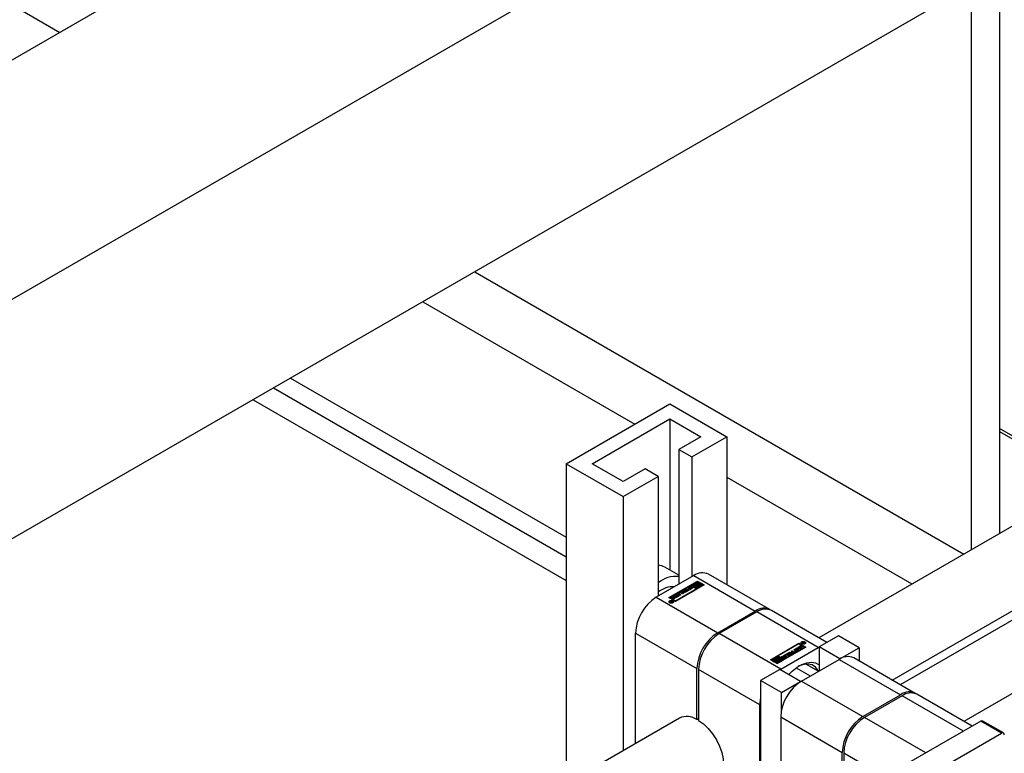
# Model space of a CAD drawing. Header units: millimetres. Extents: x 0 to 25230, y 0 to 17820.
# Tile 33 of 214: x 7427 to 7695, y 9996 to 10196. Entities that reach past the tile are written whole.
import ezdxf

# ---------------------------------------------------------------- set-up
doc = ezdxf.new("R2010")
doc.units = ezdxf.units.MM
doc.linetypes.add('SLD-Sólida', pattern=[0])
doc.layers.add('REFERÊNCIAS', color=9, linetype='SLD-Sólida')

msp = doc.modelspace()

# ---------------------------------------------------------------- linework, layer by layer
at = {"color": 7, "linetype": 'SLD-Sólida', "lineweight": 25, "ltscale": 30}
for p, q in [((7575.64, 10075.34), (7603.92, 10091.67)), ((7603.92, 10091.67), (7619.48, 10082.69)), ((7582.71, 10075.34), (7603.92, 10087.59)), ((7603.92, 10087.59), (7612.41, 10082.69)), ((7603.92, 10087.59), (7603.92, 10046.33)), ((7612.41, 10082.69), (7606.4, 10079.22)), ((7609.93, 10077.18), (7619.48, 10082.69)), ((7619.48, 10082.69), (7619.48, 10042.32)), ((7606.4, 10079.22), (7609.93, 10077.18)), ((7606.4, 10079.22), (7606.4, 10042.48)), ((7609.93, 10077.18), (7609.93, 10044.52)), ((7575.64, 10075.34), (7591.19, 10066.36)), ((7575.64, 10075.34), (7575.64, 9988.09)), ((7591.19, 10070.44), (7582.71, 10075.34)), ((7597.2, 10073.91), (7591.19, 10070.44)), ((7600.74, 10071.87), (7597.2, 10073.91)), ((7591.19, 10066.36), (7600.74, 10071.87)), ((7600.74, 10071.87), (7600.74, 10039.21)), ((7591.19, 10066.36), (7591.19, 9997.07)), ((7707.46, 10064.19), (7644.53, 10027.86)), ((7606.4, 10044.9), (7602.57, 10047.11)), ((7664.53, 10016.32), (7717.46, 10046.87)), ((7610.46, 10044.82), (7600.21, 10038.9)), ((7610.46, 10044.82), (7627.22, 10035.15)), ((7631.22, 10035.54), (7614.46, 10045.22)), ((7603.64, 10038.84), (7611.42, 10043.33)), ((7611.42, 10043.17), (7603.78, 10038.76)), ((7609.62, 10042.09), (7603.99, 10038.84)), ((7613.27, 10042.26), (7605.5, 10037.77)), ((7605.5, 10037.97), (7611.12, 10041.22)), ((7605.5, 10037.81), (7611.12, 10041.06)), ((7607.77, 10040.91), (7608.03, 10041.06)), ((7607.83, 10040.8), (7607.77, 10040.91)), ((7607.83, 10040.78), (7608.03, 10040.9)), ((7608.03, 10041.06), (7608.37, 10040.41)), ((7608.03, 10040.9), (7608.03, 10041.06)), ((7608.03, 10040.9), (7608.31, 10040.38)), ((7608.13, 10041.12), (7608.37, 10041.26)), ((7608.68, 10040.8), (7608.13, 10041.12)), ((7608.27, 10041.04), (7608.37, 10041.09)), ((7608.37, 10041.26), (7608.92, 10040.94)), ((7608.37, 10041.09), (7608.37, 10041.26)), ((7608.37, 10041.09), (7608.92, 10040.77)), ((7609.42, 10041.02), (7608.53, 10040.51)), ((7608.94, 10041.45), (7608.88, 10041.4)), ((7608.92, 10040.94), (7609.24, 10041.12)), ((7608.92, 10040.77), (7609.24, 10040.96)), ((7608.92, 10040.77), (7608.92, 10040.94)), ((7608.94, 10041.62), (7609.38, 10041.87)), ((7608.94, 10041.45), (7609.38, 10041.71)), ((7608.94, 10041.45), (7608.94, 10041.62)), ((7609.12, 10041.47), (7609.12, 10041.31)), ((7609.12, 10041.3), (7609.12, 10041.47)), ((7609.12, 10041.3), (7609.12, 10041.3)), ((7609.54, 10041.74), (7609.17, 10041.53)), ((7609.17, 10041.3), (7609.17, 10041.44)), ((7609.21, 10041.3), (7609.21, 10041.45)), ((7609.23, 10041.19), (7609.41, 10041.29)), ((7609.24, 10041.12), (7609.42, 10041.02)), ((7609.24, 10040.96), (7609.24, 10041.12)), ((7609.24, 10040.96), (7609.28, 10040.94)), ((7609.26, 10041.47), (7609.68, 10041.7)), ((7609.26, 10041.3), (7609.68, 10041.53)), ((7609.26, 10041.3), (7609.26, 10041.47)), ((7609.26, 10041.3), (7609.26, 10041.3)), ((7609.38, 10041.71), (7609.38, 10041.87)), ((7609.82, 10041.58), (7609.4, 10041.35)), ((7609.41, 10041.13), (7609.41, 10041.29)), ((7609.41, 10041.13), (7609.41, 10041.13)), ((7609.41, 10041.13), (7609.42, 10041.13)), ((7609.44, 10041.13), (7609.44, 10041.29)), ((7609.48, 10041.13), (7609.48, 10041.29)), ((7609.51, 10041.13), (7609.51, 10041.3)), ((7609.54, 10041.31), (7609.92, 10041.53)), ((7609.54, 10041.15), (7609.92, 10041.36)), ((7609.54, 10041.15), (7609.54, 10041.31)), ((7611.12, 10041.22), (7609.62, 10042.09)), ((7609.85, 10041.86), (7609.67, 10041.76)), ((7609.67, 10041.76), (7609.67, 10041.76)), ((7609.68, 10041.53), (7609.68, 10041.7)), ((7610.14, 10041.43), (7609.7, 10041.18)), ((7611.42, 10043.13), (7609.79, 10042.19)), ((7609.79, 10042.19), (7610.46, 10041.81)), ((7609.79, 10042.03), (7609.79, 10042.19)), ((7609.79, 10042.03), (7610.46, 10041.64)), ((7609.92, 10041.36), (7609.92, 10041.53)), ((7609.95, 10041.39), (7609.95, 10041.55)), ((7609.96, 10041.42), (7609.96, 10041.58)), ((7609.96, 10041.41), (7609.96, 10041.58)), ((7610.14, 10042.19), (7611.59, 10043.03)), ((7610.46, 10042.01), (7610.14, 10042.19)), ((7610.28, 10042.11), (7610.73, 10042.37)), ((7610.7, 10042.15), (7610.46, 10042.01)), ((7610.46, 10041.81), (7610.98, 10042.11)), ((7610.46, 10041.64), (7610.98, 10041.95)), ((7610.46, 10041.64), (7610.46, 10041.81)), ((7611.16, 10042.01), (7610.63, 10041.71)), ((7610.63, 10041.71), (7610.81, 10041.61)), ((7610.63, 10041.54), (7610.63, 10041.71)), ((7610.63, 10041.54), (7610.81, 10041.44)), ((7610.68, 10042.23), (7610.68, 10042.14)), ((7610.81, 10041.61), (7611.22, 10041.84)), ((7610.81, 10041.44), (7611.22, 10041.68)), ((7610.81, 10041.44), (7610.81, 10041.61)), ((7610.98, 10041.95), (7610.98, 10042.11)), ((7611.11, 10042.59), (7611.59, 10042.87)), ((7612.57, 10042.26), (7611.12, 10041.42)), ((7611.12, 10041.42), (7611.3, 10041.32)), ((7611.12, 10041.26), (7611.12, 10041.42)), ((7611.12, 10041.26), (7611.3, 10041.16)), ((7611.12, 10041.06), (7611.12, 10041.22)), ((7611.22, 10041.68), (7611.22, 10041.84)), ((7611.3, 10041.32), (7612.92, 10042.26)), ((7611.3, 10041.16), (7612.92, 10042.1)), ((7611.3, 10041.16), (7611.3, 10041.32)), ((7611.42, 10043.33), (7613.27, 10042.26)), ((7611.42, 10043.33), (7611.42, 10043.17)), ((7611.42, 10043.17), (7613.13, 10042.18)), ((7611.59, 10043.03), (7611.42, 10043.13)), ((7611.91, 10042.85), (7611.49, 10042.61)), ((7611.56, 10042.44), (7612.08, 10042.75)), ((7611.56, 10042.28), (7612.08, 10042.58)), ((7611.56, 10042.28), (7611.56, 10042.44)), ((7611.59, 10042.87), (7611.59, 10043.03)), ((7612.26, 10042.65), (7611.73, 10042.34)), ((7611.73, 10042.18), (7611.73, 10042.34)), ((7611.73, 10042.18), (7611.76, 10042.14)), ((7612.08, 10042.75), (7611.91, 10042.85)), ((7612.02, 10042.3), (7612.26, 10042.44)), ((7612.03, 10042.15), (7612.26, 10042.28)), ((7612.03, 10042.06), (7612.03, 10042.23)), ((7612.08, 10042.58), (7612.08, 10042.75)), ((7612.92, 10042.26), (7612.26, 10042.65)), ((7612.26, 10042.44), (7612.57, 10042.26)), ((7612.26, 10042.28), (7612.26, 10042.44)), ((7612.26, 10042.28), (7612.43, 10042.18)), ((7612.92, 10042.1), (7612.92, 10042.26)), ((7747.06, 10041.33), (7684.13, 10005)), ((7600.21, 10038.9), (7616.97, 10029.23)), ((7605.5, 10037.77), (7603.64, 10038.84)), ((7603.99, 10038.68), (7603.99, 10038.84)), ((7603.99, 10038.84), (7605.5, 10037.97)), ((7603.99, 10038.68), (7605.5, 10037.81)), ((7604.48, 10038.72), (7605.02, 10039.03)), ((7604.66, 10038.62), (7604.48, 10038.72)), ((7604.62, 10038.64), (7605.02, 10038.87)), ((7605.2, 10038.93), (7604.66, 10038.62)), ((7604.76, 10038.53), (7605.32, 10038.86)), ((7604.94, 10038.43), (7604.76, 10038.53)), ((7604.77, 10039.18), (7605, 10039.31)), ((7605.02, 10039.03), (7604.77, 10039.18)), ((7604.9, 10038.45), (7605.32, 10038.7)), ((7604.91, 10039.1), (7605, 10039.15)), ((7605.74, 10038.89), (7604.94, 10038.43)), ((7605, 10039.31), (7605.74, 10038.89)), ((7605, 10039.15), (7605, 10039.31)), ((7605, 10039.15), (7605.59, 10038.81)), ((7605.02, 10038.87), (7605.02, 10039.03)), ((7605.32, 10038.86), (7605.2, 10038.93)), ((7605.32, 10038.7), (7605.32, 10038.86)), ((7605.35, 10039.23), (7605.89, 10039.54)), ((7605.53, 10039.12), (7605.35, 10039.23)), ((7605.49, 10039.15), (7605.89, 10039.37)), ((7606.07, 10039.43), (7605.53, 10039.12)), ((7605.63, 10039.04), (7606.19, 10039.36)), ((7605.81, 10038.93), (7605.63, 10039.04)), ((7605.64, 10039.68), (7605.87, 10039.82)), ((7605.89, 10039.54), (7605.64, 10039.68)), ((7605.77, 10038.95), (7606.19, 10039.2)), ((7605.78, 10039.6), (7605.87, 10039.65)), ((7606.61, 10039.39), (7605.81, 10038.93)), ((7605.87, 10039.82), (7606.61, 10039.39)), ((7605.87, 10039.65), (7605.87, 10039.82)), ((7605.87, 10039.65), (7606.46, 10039.31)), ((7605.89, 10039.37), (7605.89, 10039.54)), ((7606.19, 10039.36), (7606.07, 10039.43)), ((7606.16, 10040.01), (7606.67, 10040.3)), ((7606.16, 10039.85), (7606.67, 10040.14)), ((7606.16, 10039.85), (7606.16, 10040.01)), ((7606.69, 10039.44), (7606.16, 10039.75)), ((7606.19, 10039.2), (7606.19, 10039.36)), ((7606.4, 10039.91), (7606.4, 10039.75)), ((7606.76, 10040.15), (7606.43, 10039.95)), ((7606.43, 10039.87), (7606.93, 10039.58)), ((7606.43, 10039.71), (7606.43, 10039.87)), ((7606.43, 10039.71), (7606.79, 10039.5)), ((7606.67, 10040.14), (7606.67, 10040.3)), ((7606.93, 10039.58), (7606.69, 10039.44)), ((7606.91, 10040.41), (7607.16, 10040.56)), ((7608.03, 10040.21), (7606.91, 10040.41)), ((7607.41, 10039.86), (7606.91, 10040.15)), ((7607.12, 10040.37), (7607.16, 10040.4)), ((7607.12, 10040.3), (7607.65, 10040)), ((7607.12, 10040.14), (7607.12, 10040.3)), ((7607.12, 10040.14), (7607.51, 10039.91)), ((7607.16, 10040.56), (7607.35, 10040.53)), ((7607.16, 10040.4), (7607.16, 10040.56)), ((7607.16, 10040.4), (7607.35, 10040.36)), ((7607.35, 10040.53), (7607.83, 10040.8)), ((7607.35, 10040.36), (7607.83, 10040.64)), ((7607.35, 10040.36), (7607.35, 10040.53)), ((7607.65, 10040), (7607.41, 10039.86)), ((7607.91, 10040.66), (7607.59, 10040.48)), ((7607.59, 10040.32), (7607.59, 10040.48)), ((7607.59, 10040.48), (7608.04, 10040.41)), ((7607.59, 10040.32), (7608.04, 10040.24)), ((7607.83, 10040.64), (7607.83, 10040.8)), ((7608.04, 10040.41), (7607.91, 10040.66)), ((7608.37, 10040.41), (7608.03, 10040.21)), ((7608.04, 10040.24), (7608.04, 10040.41)), ((7608.36, 10040.61), (7608.68, 10040.8)), ((7608.53, 10040.51), (7608.36, 10040.61)), ((7608.5, 10040.53), (7608.68, 10040.63)), ((7608.68, 10040.63), (7608.68, 10040.8)), ((7603.79, 10037.68), (7603.79, 10037.51)), ((7603.79, 10037.51), (7603.81, 10037.41)), ((7603.84, 10037.71), (7603.96, 10037.78)), ((7604.16, 10037.67), (7603.84, 10037.71)), ((7603.96, 10037.78), (7604.32, 10037.72)), ((7603.96, 10037.7), (7603.96, 10037.78)), ((7604.09, 10037.85), (7604.19, 10037.91)), ((7604.32, 10037.72), (7604.09, 10037.85)), ((7604.16, 10037.54), (7604.16, 10037.67)), ((7604.16, 10037.58), (7604.26, 10037.57)), ((7604.19, 10037.91), (7604.69, 10037.62)), ((7604.19, 10037.8), (7604.19, 10037.91)), ((7604.26, 10037.62), (7604.26, 10037.49)), ((7604.28, 10037.48), (7604.28, 10037.58)), ((7604.32, 10037.69), (7604.32, 10037.72)), ((7604.35, 10037.71), (7604.32, 10037.69)), ((7604.32, 10037.48), (7604.32, 10037.56)), ((7604.51, 10037.61), (7604.35, 10037.71)), ((7604.39, 10037.48), (7604.39, 10037.55)), ((7604.45, 10037.57), (7604.46, 10037.58)), ((7604.45, 10037.49), (7604.45, 10037.57)), ((7604.46, 10037.58), (7604.48, 10037.59)), ((7604.46, 10037.49), (7604.46, 10037.58)), ((7604.48, 10037.59), (7604.51, 10037.61)), ((7604.48, 10037.5), (7604.48, 10037.59)), ((7604.51, 10037.52), (7604.51, 10037.61)), ((7604.51, 10037.56), (7604.55, 10037.54)), ((7604.69, 10037.62), (7604.53, 10037.52)), ((7604.78, 10037.41), (7604.81, 10037.51)), ((7604.81, 10037.51), (7604.81, 10037.68)), ((7605.5, 10037.97), (7605.5, 10037.81)), ((7616.97, 10029.23), (7627.22, 10035.15)), ((7627.65, 10034.9), (7617.39, 10028.98)), ((7644.4, 10025.23), (7627.65, 10034.9)), ((7646.75, 10026.58), (7631.65, 10035.3)), ((7594.55, 10029.11), (7611.31, 10019.43)), ((7594.55, 9999.01), (7594.55, 10029.11)), ((7634.15, 10019.31), (7617.39, 10028.98)), ((7649.88, 10028.39), (7644.65, 10025.37)), ((7655.54, 10025.13), (7649.88, 10028.39)), ((7631.34, 10021.87), (7639.12, 10026.36)), ((7639.12, 10026.2), (7631.48, 10021.79)), ((7640.97, 10025.29), (7633.2, 10020.8)), ((7639.12, 10026.16), (7633.49, 10022.91)), ((7634.15, 10019.31), (7644.4, 10025.23)), ((7635, 10022.04), (7640.62, 10025.29)), ((7635, 10021.88), (7640.62, 10025.13)), ((7638.01, 10024.74), (7638.81, 10025.2)), ((7638.74, 10024.32), (7638.01, 10024.74)), ((7638.15, 10024.66), (7638.81, 10025.04)), ((7638.99, 10025.1), (7638.42, 10024.77)), ((7638.42, 10024.77), (7638.55, 10024.7)), ((7638.42, 10024.61), (7638.42, 10024.77)), ((7638.55, 10024.7), (7639.08, 10025.01)), ((7638.55, 10024.54), (7639.08, 10024.85)), ((7638.55, 10024.54), (7638.55, 10024.7)), ((7639.26, 10024.91), (7638.73, 10024.6)), ((7638.81, 10025.2), (7638.99, 10025.1)), ((7638.81, 10025.04), (7638.81, 10025.2)), ((7638.81, 10025.04), (7638.85, 10025.02)), ((7638.88, 10025.24), (7639.68, 10025.7)), ((7639.61, 10024.82), (7638.88, 10025.24)), ((7639.02, 10025.16), (7639.68, 10025.54)), ((7639.08, 10025.01), (7639.26, 10024.91)), ((7639.08, 10024.85), (7639.08, 10025.01)), ((7639.08, 10024.85), (7639.12, 10024.82)), ((7639.12, 10026.36), (7640.97, 10025.29)), ((7639.12, 10026.36), (7639.12, 10026.2)), ((7640.83, 10025.21), (7639.12, 10026.2)), ((7640.62, 10025.29), (7639.12, 10026.16)), ((7639.86, 10025.6), (7639.29, 10025.27)), ((7639.29, 10025.27), (7639.42, 10025.2)), ((7639.29, 10025.11), (7639.29, 10025.27)), ((7639.29, 10025.11), (7639.42, 10025.04)), ((7639.42, 10025.2), (7639.95, 10025.51)), ((7639.42, 10025.04), (7639.95, 10025.35)), ((7639.42, 10025.04), (7639.42, 10025.2)), ((7640.13, 10025.41), (7639.6, 10025.1)), ((7639.6, 10025.1), (7639.85, 10024.96)), ((7639.6, 10024.94), (7639.6, 10025.1)), ((7639.6, 10024.94), (7639.71, 10024.87)), ((7639.85, 10024.96), (7639.61, 10024.82)), ((7639.68, 10025.7), (7639.86, 10025.6)), ((7639.68, 10025.54), (7639.68, 10025.7)), ((7639.68, 10025.54), (7639.72, 10025.52)), ((7639.8, 10026.46), (7639.8, 10026.29)), ((7639.8, 10026.29), (7639.83, 10026.2)), ((7639.92, 10026.51), (7640.09, 10026.61)), ((7640.43, 10026.22), (7639.92, 10026.51)), ((7639.95, 10025.51), (7640.13, 10025.41)), ((7639.95, 10025.35), (7639.95, 10025.51)), ((7639.95, 10025.35), (7639.99, 10025.33)), ((7640.06, 10026.43), (7640.09, 10026.45)), ((7640.09, 10026.45), (7640.09, 10026.61)), ((7640.14, 10026.54), (7640.1, 10026.52)), ((7640.1, 10026.52), (7640.27, 10026.43)), ((7640.1, 10026.41), (7640.1, 10026.52)), ((7640.15, 10026.55), (7640.14, 10026.54)), ((7640.17, 10026.56), (7640.15, 10026.55)), ((7640.16, 10026.56), (7640.16, 10026.64)), ((7640.27, 10026.43), (7640.29, 10026.44)), ((7640.27, 10026.31), (7640.27, 10026.43)), ((7640.28, 10026.58), (7640.28, 10026.66)), ((7640.29, 10026.41), (7640.29, 10026.44)), ((7640.29, 10026.41), (7640.53, 10026.28)), ((7640.66, 10026.35), (7640.29, 10026.41)), ((7640.29, 10026.3), (7640.29, 10026.41)), ((7640.36, 10026.4), (7640.36, 10026.51)), ((7640.36, 10026.4), (7640.36, 10026.51)), ((7640.42, 10026.45), (7640.42, 10026.62)), ((7640.53, 10026.28), (7640.43, 10026.22)), ((7640.45, 10026.46), (7640.77, 10026.42)), ((7640.45, 10026.39), (7640.45, 10026.46)), ((7640.48, 10026.5), (7640.48, 10026.56)), ((7640.62, 10025.13), (7640.62, 10025.29)), ((7640.77, 10026.42), (7640.66, 10026.35)), ((7640.8, 10026.2), (7640.83, 10026.29)), ((7640.83, 10026.29), (7640.83, 10026.46)), ((7644.4, 10025.23), (7644.65, 10025.37)), ((7650.31, 10022.11), (7644.65, 10025.37)), ((7644.65, 10025.37), (7644.65, 10018.84)), ((7650.31, 10022.11), (7655.54, 10025.13)), ((7655.54, 10025.13), (7655.54, 10021.5)), ((7633.32, 10022.81), (7631.69, 10021.87)), ((7632.04, 10021.87), (7633.49, 10022.71)), ((7632.18, 10021.79), (7632.63, 10022.05)), ((7633.01, 10022.27), (7633.49, 10022.55)), ((7633.49, 10022.71), (7633.32, 10022.81)), ((7633.81, 10022.53), (7633.39, 10022.29)), ((7633.46, 10022.12), (7633.98, 10022.43)), ((7633.46, 10021.96), (7633.98, 10022.26)), ((7633.46, 10021.96), (7633.46, 10022.12)), ((7633.49, 10022.75), (7633.49, 10022.91)), ((7633.49, 10022.91), (7635, 10022.04)), ((7633.49, 10022.75), (7635, 10021.88)), ((7633.49, 10022.55), (7633.49, 10022.71)), ((7634.16, 10022.33), (7633.63, 10022.02)), ((7633.63, 10021.86), (7633.63, 10022.02)), ((7633.98, 10022.43), (7633.81, 10022.53)), ((7633.92, 10021.99), (7634.16, 10022.12)), ((7633.98, 10022.26), (7633.98, 10022.43)), ((7634.82, 10021.94), (7634.16, 10022.33)), ((7634.16, 10022.12), (7634.47, 10021.94)), ((7634.16, 10021.96), (7634.16, 10022.12)), ((7634.47, 10022.54), (7634.41, 10022.49)), ((7634.47, 10022.7), (7634.91, 10022.95)), ((7634.47, 10022.54), (7634.91, 10022.79)), ((7634.47, 10022.54), (7634.47, 10022.7)), ((7634.65, 10022.55), (7634.65, 10022.39)), ((7634.66, 10022.38), (7634.66, 10022.53)), ((7634.69, 10022.38), (7634.69, 10022.53)), ((7635.07, 10022.82), (7634.7, 10022.61)), ((7634.73, 10022.38), (7634.73, 10022.53)), ((7634.76, 10022.27), (7634.94, 10022.37)), ((7634.77, 10022.38), (7634.77, 10022.54)), ((7634.79, 10022.55), (7635.22, 10022.78)), ((7634.79, 10022.39), (7635.22, 10022.62)), ((7634.79, 10022.39), (7634.79, 10022.55)), ((7634.91, 10022.79), (7634.91, 10022.95)), ((7635.35, 10022.67), (7634.93, 10022.43)), ((7634.94, 10022.37), (7634.95, 10022.37)), ((7634.94, 10022.21), (7634.94, 10022.37)), ((7634.95, 10022.21), (7634.95, 10022.37)), ((7634.96, 10022.21), (7634.96, 10022.37)), ((7634.99, 10022.21), (7634.99, 10022.37)), ((7635, 10022.04), (7635, 10021.88)), ((7635.04, 10022.21), (7635.04, 10022.38)), ((7635.07, 10022.39), (7635.45, 10022.61)), ((7635.07, 10022.23), (7635.45, 10022.44)), ((7635.07, 10022.23), (7635.07, 10022.39)), ((7635.19, 10023.11), (7636.08, 10023.63)), ((7635.37, 10023.01), (7635.19, 10023.11)), ((7635.38, 10022.95), (7635.2, 10022.84)), ((7635.22, 10022.62), (7635.22, 10022.78)), ((7635.67, 10022.52), (7635.23, 10022.26)), ((7635.33, 10023.03), (7636.08, 10023.46)), ((7635.7, 10023.2), (7635.37, 10023.01)), ((7635.45, 10022.44), (7635.45, 10022.61)), ((7635.48, 10022.47), (7635.48, 10022.64)), ((7635.49, 10022.5), (7635.49, 10022.66)), ((7636.25, 10022.88), (7635.7, 10023.2)), ((7636.26, 10023.52), (7635.93, 10023.33)), ((7635.93, 10023.33), (7636.49, 10023.02)), ((7635.93, 10023.17), (7635.93, 10023.33)), ((7635.93, 10023.17), (7636.35, 10022.93)), ((7636.08, 10023.63), (7636.26, 10023.52)), ((7636.08, 10023.46), (7636.08, 10023.63)), ((7636.08, 10023.46), (7636.12, 10023.44)), ((7636.24, 10023.72), (7636.59, 10023.92)), ((7636.58, 10023.07), (7636.24, 10023.72)), ((7636.49, 10023.02), (7636.25, 10022.88)), ((7636.31, 10023.59), (7636.59, 10023.76)), ((7637.02, 10023.65), (7636.57, 10023.73)), ((7636.57, 10023.73), (7636.71, 10023.47)), ((7636.57, 10023.56), (7636.57, 10023.73)), ((7636.57, 10023.56), (7636.71, 10023.31)), ((7636.84, 10023.22), (7636.58, 10023.07)), ((7636.59, 10023.92), (7637.71, 10023.72)), ((7636.59, 10023.76), (7636.59, 10023.92)), ((7636.59, 10023.76), (7637.49, 10023.6)), ((7636.71, 10023.47), (7637.02, 10023.65)), ((7636.71, 10023.31), (7637.02, 10023.49)), ((7636.71, 10023.31), (7636.71, 10023.47)), ((7637.27, 10023.61), (7636.78, 10023.33)), ((7636.78, 10023.33), (7636.84, 10023.22)), ((7636.78, 10023.19), (7636.78, 10023.33)), ((7636.97, 10024.14), (7637.2, 10024.27)), ((7637.49, 10023.83), (7636.97, 10024.14)), ((7637.02, 10023.49), (7637.02, 10023.65)), ((7637.11, 10024.05), (7637.2, 10024.11)), ((7637.2, 10024.27), (7637.71, 10023.98)), ((7637.2, 10024.11), (7637.2, 10024.27)), ((7637.2, 10024.11), (7637.71, 10023.82)), ((7637.45, 10023.57), (7637.27, 10023.61)), ((7637.71, 10023.72), (7637.45, 10023.57)), ((7637.69, 10024.55), (7637.92, 10024.69)), ((7638.19, 10024.26), (7637.69, 10024.55)), ((7637.71, 10023.82), (7637.71, 10023.98)), ((7637.83, 10024.47), (7637.92, 10024.53)), ((7637.85, 10023.98), (7638.19, 10024.18)), ((7637.85, 10023.82), (7638.19, 10024.02)), ((7637.85, 10023.82), (7637.85, 10023.98)), ((7637.92, 10024.69), (7638.45, 10024.39)), ((7637.92, 10024.53), (7637.92, 10024.69)), ((7637.92, 10024.53), (7638.45, 10024.22)), ((7638.45, 10024.12), (7637.95, 10023.83)), ((7638.19, 10024.02), (7638.19, 10024.18)), ((7638.22, 10024.06), (7638.22, 10024.22)), ((7638.42, 10024.61), (7638.55, 10024.54)), ((7638.45, 10024.22), (7638.45, 10024.39)), ((7638.73, 10024.6), (7638.98, 10024.45)), ((7638.73, 10024.43), (7638.73, 10024.6)), ((7638.73, 10024.43), (7638.84, 10024.37)), ((7638.98, 10024.45), (7638.74, 10024.32)), ((7650.31, 10022.11), (7650.31, 10022.1)), ((7670.82, 10012.69), (7654.06, 10022.36)), ((7611.31, 10005.55), (7611.31, 10019.43)), ((7633.2, 10020.8), (7631.34, 10021.87)), ((7631.69, 10021.71), (7631.69, 10021.87)), ((7631.69, 10021.87), (7632.36, 10021.49)), ((7631.69, 10021.71), (7632.36, 10021.32)), ((7632.36, 10021.69), (7632.04, 10021.87)), ((7632.6, 10021.83), (7632.36, 10021.69)), ((7632.36, 10021.49), (7632.88, 10021.79)), ((7632.36, 10021.32), (7632.88, 10021.63)), ((7632.36, 10021.32), (7632.36, 10021.49)), ((7633.06, 10021.69), (7632.53, 10021.39)), ((7632.53, 10021.39), (7632.71, 10021.29)), ((7632.53, 10021.22), (7632.53, 10021.39)), ((7632.53, 10021.22), (7632.71, 10021.12)), ((7632.58, 10021.91), (7632.58, 10021.82)), ((7632.71, 10021.29), (7633.12, 10021.52)), ((7632.71, 10021.12), (7633.12, 10021.36)), ((7632.71, 10021.12), (7632.71, 10021.29)), ((7632.88, 10021.63), (7632.88, 10021.79)), ((7634.47, 10021.94), (7633.02, 10021.1)), ((7633.02, 10020.94), (7633.02, 10021.1)), ((7633.02, 10021.1), (7633.2, 10021)), ((7633.02, 10020.94), (7633.2, 10020.84)), ((7633.12, 10021.36), (7633.12, 10021.52)), ((7633.2, 10021), (7634.82, 10021.94)), ((7633.2, 10020.84), (7634.82, 10021.78)), ((7633.2, 10020.84), (7633.2, 10021)), ((7633.63, 10021.86), (7633.66, 10021.83)), ((7633.93, 10021.83), (7634.16, 10021.96)), ((7633.93, 10021.74), (7633.93, 10021.91)), ((7634.16, 10021.96), (7634.33, 10021.86)), ((7634.82, 10021.78), (7634.82, 10021.94)), ((7638.39, 10019.65), (7642.22, 10017.44)), ((7639.81, 10016.04), (7650.06, 10021.96)), ((7641.09, 10020.67), (7644.46, 10018.73)), ((7650.06, 10021.96), (7666.82, 10012.29)), ((7628.49, 10009.51), (7611.74, 10019.19)), ((7611.74, 10019.19), (7611.74, 10005.3)), ((7633.9, 10019.17), (7628.67, 10016.15)), ((7639.56, 10015.9), (7633.9, 10019.17)), ((7633.91, 10019.16), (7634.15, 10019.31)), ((7634.33, 10012.88), (7628.67, 10016.15)), ((7628.67, 10016.15), (7628.67, 9972.99)), ((7634.33, 10012.88), (7639.56, 10015.9)), ((7639.56, 10015.9), (7639.56, 10015.9)), ((7639.81, 10016.04), (7656.57, 10006.37)), ((7634.33, 10007.97), (7634.33, 10012.88)), ((7656.57, 10006.37), (7666.82, 10012.29)), ((7667.24, 10012.04), (7656.99, 10006.13)), ((7684, 10002.37), (7667.24, 10012.04)), ((7686.35, 10003.72), (7671.24, 10012.44)), ((7628.49, 9972.89), (7628.49, 10009.51)), ((7606.52, 10005.92), (7352.14, 9859.07)), ((7634.15, 10006.25), (7650.91, 9996.57)), ((7634.15, 10006.25), (7634.15, 9976.15)), ((7673.75, 9996.45), (7656.99, 10006.13)), ((7611.31, 10005.55), (7611.74, 10005.79)), ((7688.7, 10005.08), (7669.05, 9993.74)), ((7694.36, 10001.82), (7688.7, 10005.08)), ((7694.91, 10001.87), (7689.25, 10005.14)), ((7684, 10002.37), (7673.75, 9996.45)), ((7674.7, 9990.47), (7694.36, 10001.82)), ((7650.91, 9982.69), (7650.91, 9996.57)), ((7668.09, 9986.65), (7651.33, 9996.33)), ((7651.33, 9996.33), (7651.33, 9982.44))]:
    msp.add_line(p, q, dxfattribs=at)
at = {"color": 7, "linetype": 'SLD-Sólida', "lineweight": 25, "ltscale": 30, "flags": 128}
for points in [[(7609.4, 10041.35), (7609.29, 10041.31), (7609.17, 10041.3), (7609.05, 10041.31), (7608.94, 10041.35), (7608.87, 10041.41), (7608.85, 10041.49), (7608.87, 10041.56), (7608.94, 10041.62)], [(7609.12, 10041.31), (7609.12, 10041.31), (7609.12, 10041.3)], [(7609.68, 10041.7), (7609.78, 10041.74), (7609.91, 10041.75), (7610.03, 10041.74), (7610.14, 10041.7), (7610.21, 10041.64), (7610.24, 10041.57), (7610.21, 10041.49), (7610.14, 10041.43)], [(7609.83, 10041.58), (7609.78, 10041.58), (7609.68, 10041.53)], [(7609.96, 10041.41), (7609.96, 10041.42), (7609.96, 10041.42)], [(7611.49, 10042.61), (7611.33, 10042.62), (7611.16, 10042.6), (7611.01, 10042.56), (7610.88, 10042.5), (7610.78, 10042.43), (7610.71, 10042.34), (7610.68, 10042.24), (7610.7, 10042.15)], [(7610.98, 10042.11), (7610.94, 10042.18), (7610.94, 10042.26), (7610.98, 10042.34), (7611.06, 10042.4), (7611.17, 10042.45), (7611.29, 10042.47), (7611.43, 10042.47), (7611.56, 10042.44)], [(7611.73, 10042.34), (7611.78, 10042.27), (7611.78, 10042.19), (7611.74, 10042.12), (7611.66, 10042.05), (7611.55, 10042.01), (7611.42, 10041.98), (7611.29, 10041.98), (7611.16, 10042.01)], [(7611.22, 10041.84), (7611.39, 10041.84), (7611.55, 10041.85), (7611.7, 10041.89), (7611.83, 10041.95), (7611.94, 10042.03), (7612, 10042.11), (7612.03, 10042.21), (7612.02, 10042.3)], [(7606.16, 10039.85), (7606.12, 10039.82), (7606.1, 10039.8)], [(7604.77, 10037.95), (7604.91, 10037.82), (7604.96, 10037.68), (7604.91, 10037.53), (7604.77, 10037.41), (7604.55, 10037.32), (7604.3, 10037.29), (7604.04, 10037.32), (7603.83, 10037.41), (7603.69, 10037.53), (7603.64, 10037.68), (7603.69, 10037.82), (7603.83, 10037.95), (7604.04, 10038.03), (7604.3, 10038.06), (7604.55, 10038.03), (7604.77, 10037.95)], [(7603.65, 10037.59), (7603.69, 10037.66), (7603.81, 10037.77)], [(7604.66, 10037.88), (7604.49, 10037.95), (7604.3, 10037.97), (7604.1, 10037.95), (7603.94, 10037.88), (7603.82, 10037.79), (7603.79, 10037.68), (7603.82, 10037.56), (7603.94, 10037.47), (7604.1, 10037.4), (7604.3, 10037.38), (7604.49, 10037.4), (7604.66, 10037.47), (7604.77, 10037.56), (7604.81, 10037.68), (7604.77, 10037.79), (7604.66, 10037.88)], [(7604.78, 10037.77), (7604.91, 10037.66), (7604.94, 10037.59)], [(7639.85, 10026.19), (7639.7, 10026.31), (7639.65, 10026.46), (7639.7, 10026.6), (7639.85, 10026.73), (7640.06, 10026.81), (7640.32, 10026.84), (7640.57, 10026.81), (7640.78, 10026.73), (7640.93, 10026.6), (7640.98, 10026.46), (7640.93, 10026.31), (7640.78, 10026.19), (7640.57, 10026.1), (7640.32, 10026.08), (7640.06, 10026.1), (7639.85, 10026.19)], [(7639.67, 10026.38), (7639.7, 10026.44), (7639.83, 10026.56)], [(7639.95, 10026.25), (7640.12, 10026.18), (7640.32, 10026.16), (7640.51, 10026.18), (7640.68, 10026.25), (7640.79, 10026.34), (7640.83, 10026.46), (7640.79, 10026.57), (7640.68, 10026.67), (7640.51, 10026.73), (7640.32, 10026.75), (7640.12, 10026.73), (7639.95, 10026.67), (7639.84, 10026.57), (7639.8, 10026.46), (7639.84, 10026.34), (7639.95, 10026.25)], [(7640.1, 10026.45), (7640.09, 10026.45), (7640.09, 10026.45)], [(7640.8, 10026.56), (7640.93, 10026.44), (7640.96, 10026.38)], [(7633.39, 10022.29), (7633.23, 10022.3), (7633.06, 10022.28), (7632.91, 10022.24), (7632.78, 10022.18), (7632.68, 10022.11), (7632.61, 10022.02), (7632.58, 10021.92), (7632.6, 10021.83)], [(7632.88, 10021.79), (7632.84, 10021.86), (7632.84, 10021.94), (7632.88, 10022.02), (7632.96, 10022.08), (7633.07, 10022.13), (7633.19, 10022.15), (7633.33, 10022.15), (7633.46, 10022.12)], [(7633.63, 10022.02), (7633.68, 10021.95), (7633.68, 10021.87), (7633.64, 10021.8), (7633.56, 10021.73), (7633.45, 10021.69), (7633.32, 10021.66), (7633.18, 10021.66), (7633.06, 10021.69)], [(7634.93, 10022.43), (7634.83, 10022.39), (7634.7, 10022.38), (7634.58, 10022.39), (7634.47, 10022.43), (7634.4, 10022.49), (7634.38, 10022.57), (7634.4, 10022.64), (7634.47, 10022.7)], [(7635.03, 10022.21), (7635.03, 10022.21), (7635.04, 10022.21)], [(7635.22, 10022.78), (7635.32, 10022.82), (7635.45, 10022.84), (7635.57, 10022.82), (7635.67, 10022.78), (7635.74, 10022.72), (7635.77, 10022.65), (7635.74, 10022.58), (7635.67, 10022.52)], [(7635.36, 10022.67), (7635.32, 10022.66), (7635.22, 10022.62)], [(7638.51, 10024.17), (7638.49, 10024.19), (7638.45, 10024.22)], [(7633.12, 10021.52), (7633.29, 10021.52), (7633.45, 10021.53), (7633.6, 10021.57), (7633.73, 10021.63), (7633.84, 10021.71), (7633.9, 10021.79), (7633.93, 10021.89), (7633.92, 10021.99)], [(7636.32, 10017.77), (7637.29, 10018.75), (7638.61, 10019.8), (7639.95, 10020.58), (7641.27, 10021.05), (7642.52, 10021.19), (7643.65, 10021), (7644.62, 10020.5), (7644.65, 10020.47)], [(7644.43, 10018.71), (7644.28, 10019.01), (7643.6, 10019.87), (7642.72, 10020.44), (7641.66, 10020.68), (7640.48, 10020.58), (7639.21, 10020.15), (7638.91, 10020.01)], [(7628.49, 10009.51), (7628.6, 10010.85), (7628.67, 10011.23)], [(7611.74, 10005.3), (7613.08, 10004.33), (7614.38, 10003.09), (7615.56, 10001.63), (7616.6, 10000.02), (7617.45, 9998.3), (7618.08, 9996.55), (7618.46, 9994.82), (7618.59, 9993.18), (7618.46, 9991.69), (7618.08, 9990.41), (7617.45, 9989.38), (7616.6, 9988.65), (7616.52, 9988.6)]]:
    msp.add_lwpolyline(points, dxfattribs=at)
at = {"color": 7, "linetype": 'SLD-Sólida', "lineweight": 25, "ltscale": 900}
for centre, radius, start, end in [((7600.45, 10043.36), 4.31, 60.527, 86.0799), ((7605.75, 10036.77), 7.84, 85.2564, 129.6872), ((7612.81, 10041.55), 4.02, 65.6929, 125.6176), ((7604.77, 10035.75), 6.04, 86.0614, 131.8848), ((7609.16, 10041.47), 0.0348, 138.0919, 188.3602), ((7609.16, 10041.49), 0.044, 208.2409, 279.9419), ((7609.23, 10041.42), 0.125, 118.9744, 140.6719), ((7609.17, 10041.63), 0.187, 270.7071, 283.3034), ((7609.15, 10041.69), 0.244, 283.328, 296.1046), ((7609.47, 10041.62), 0.496, 240.7736, 297.5496), ((7609.61, 10041.43), 0.496, 60.9946, 117.5287), ((7609.6, 10041.3), 0.463, 91.8204, 118.1165), ((7609.44, 10041.35), 0.06, 241.3555, 264.6933), ((7609.45, 10041.41), 0.125, 263.395, 281.5493), ((7609.45, 10041.47), 0.187, 279.7213, 291.0835), ((7609.45, 10041.3), 0.18, 282.7442, 291.1981), ((7609.44, 10041.49), 0.21, 290.3559, 299.7667), ((7609.44, 10041.33), 0.21, 290.3559, 299.7667), ((7609.65, 10041.55), 0.214, 108.9576, 119.6966), ((7609.64, 10041.57), 0.198, 96.2398, 108.9147), ((7609.63, 10041.65), 0.117, 81.5243, 96.3071), ((7609.64, 10041.71), 0.0582, 62.5652, 80.4478), ((7609.94, 10041.37), 0.238, 112.0863, 118.7048), ((7609.93, 10041.38), 0.227, 101.8651, 111.321), ((7609.91, 10041.45), 0.156, 87.818, 101.8478), ((7609.92, 10041.54), 0.0625, 60.4434, 89.9497), ((7609.85, 10041.65), 0.135, 299.448, 314.9752), ((7609.85, 10041.48), 0.135, 299.448, 314.9752), ((7609.94, 10041.58), 0.0206, 352.3966, 67.2258), ((7609.91, 10041.59), 0.0505, 312.2464, 347.6366), ((7609.91, 10041.42), 0.0505, 312.2464, 347.6366), ((7609.95, 10041.22), 0.369, 45.9156, 87.7301), ((7611.35, 10041.78), 0.539, 67.8011, 137.5088), ((7611.36, 10042.81), 1.14, 263.1444, 282.3714), ((7611.78, 10042.07), 0.252, 325.0298, 359.1587), ((7606.83, 10028.55), 12.29, 122.6055, 177.3945), ((7606.21, 10039.88), 0.14, 110.7834, 249.2166), ((7606.44, 10039.91), 0.0448, 110.7834, 249.2166), ((7606.45, 10039.75), 0.0516, 185.6948, 245.6253), ((7606.89, 10039.86), 0.492, 62.6097, 117.3903), ((7606.89, 10039.7), 0.492, 62.6097, 117.3903), ((7606.84, 10040.01), 0.158, 62.6097, 117.3903), ((7604.21, 10037.6), 0.0808, 124.8218, 203.5184), ((7604.25, 10037.64), 0.135, 208.4631, 243.0053), ((7604.34, 10037.76), 0.28, 238.6185, 270.2037), ((7604.39, 10037.56), 0.142, 115.5338, 154.4657), ((7604.3, 10037.62), 0.0471, 174.386, 244.8009), ((7604.38, 10037.72), 0.171, 236.776, 250.6424), ((7604.36, 10037.69), 0.134, 250.7189, 281.3078), ((7604.35, 10037.82), 0.347, 268.0817, 286.7176), ((7604.34, 10037.81), 0.258, 282.0183, 295.6713), ((7604.33, 10037.88), 0.408, 287.121, 299.083), ((7629.52, 10032.17), 3.76, 59.4865, 127.6924), ((7629.99, 10031.63), 4.02, 65.6929, 125.6176), ((7623.59, 10018.87), 12.29, 122.6055, 177.3945), ((7624.02, 10018.63), 12.29, 122.6055, 177.3945), ((7640.28, 10026.25), 0.408, 107.121, 119.083), ((7640.26, 10026.31), 0.347, 88.0817, 106.7176), ((7640.28, 10026.33), 0.258, 102.0183, 115.6713), ((7640.25, 10026.45), 0.134, 70.7189, 101.3078), ((7640.28, 10026.38), 0.28, 58.6185, 90.2037), ((7640.24, 10026.41), 0.171, 56.776, 70.6424), ((7640.23, 10026.57), 0.142, 295.5338, 334.4657), ((7640.31, 10026.51), 0.0471, 354.386, 64.8009), ((7640.3, 10026.26), 0.229, 56.9789, 74.9125), ((7640.36, 10026.5), 0.135, 28.4631, 63.0053), ((7640.34, 10026.3), 0.173, 49.1422, 61.0564), ((7640.41, 10026.53), 0.0808, 304.8218, 23.5184), ((7634.7, 10022.55), 0.0505, 132.2464, 167.6366), ((7634.67, 10022.55), 0.0206, 172.3966, 247.2258), ((7634.67, 10022.39), 0.0165, 180.8204, 210.552), ((7634.69, 10022.59), 0.0625, 240.4434, 269.9497), ((7634.76, 10022.49), 0.135, 119.448, 134.9752), ((7634.7, 10022.68), 0.156, 267.818, 281.8478), ((7634.69, 10022.75), 0.227, 281.8651, 291.321), ((7635, 10022.7), 0.496, 240.9946, 297.5287), ((7634.68, 10022.76), 0.238, 292.0863, 298.7048), ((7634.69, 10022.58), 0.223, 296.7587, 298.8038), ((7635.14, 10022.51), 0.496, 60.7736, 117.5496), ((7635.13, 10022.38), 0.467, 90.4436, 118.0546), ((7634.97, 10022.42), 0.0582, 242.5652, 260.4478), ((7634.98, 10022.48), 0.117, 261.5243, 276.3071), ((7634.97, 10022.56), 0.198, 276.2398, 288.9147), ((7634.97, 10022.58), 0.214, 288.9576, 299.6966), ((7634.97, 10022.41), 0.214, 288.9576, 299.6966), ((7635.17, 10022.64), 0.21, 110.3559, 119.7667), ((7635.17, 10022.66), 0.187, 99.7213, 111.0835), ((7635.16, 10022.72), 0.125, 83.395, 101.5493), ((7635.17, 10022.79), 0.06, 61.3555, 84.6933), ((7635.46, 10022.45), 0.244, 103.328, 116.1046), ((7635.45, 10022.5), 0.187, 90.7071, 103.3034), ((7635.45, 10022.65), 0.044, 28.2409, 99.9419), ((7635.39, 10022.72), 0.125, 298.9744, 320.6719), ((7635.39, 10022.55), 0.125, 298.9744, 320.6719), ((7635.46, 10022.66), 0.0348, 318.0919, 8.3602), ((7635.46, 10022.5), 0.0356, 318.3799, 358.9033), ((7635.48, 10022.3), 0.367, 45.7719, 87.7395), ((7637.72, 10024.27), 0.492, 242.6097, 297.3903), ((7637.78, 10024.12), 0.158, 242.6097, 297.3903), ((7637.78, 10023.96), 0.158, 242.6097, 297.3903), ((7638.17, 10024.22), 0.0448, 290.7834, 69.2166), ((7638.17, 10024.06), 0.0516, 294.3747, 354.3052), ((7638.4, 10024.25), 0.14, 290.7834, 69.2166), ((7652.4, 10018.69), 4.02, 65.6929, 125.6176), ((7633.25, 10021.46), 0.539, 67.8011, 137.5088), ((7633.26, 10022.49), 1.14, 263.1418, 282.3589), ((7633.68, 10021.75), 0.252, 325.0624, 359.1602), ((7646.43, 10005.69), 12.29, 122.6055, 177.3945), ((7669.12, 10009.32), 3.76, 59.4865, 127.6924), ((7669.59, 10008.77), 4.02, 65.6929, 125.6176), ((7608.58, 10001.48), 4.9, 56.137, 114.8746), ((7663.19, 9996.01), 12.29, 122.6055, 177.3945), ((7663.62, 9995.77), 12.29, 122.6055, 177.3945), ((7689.03, 10004.63), 0.553, 65.6929, 125.6176), ((7694.66, 10001.45), 0.48, 350.786, 129.2033)]:
    msp.add_arc(centre, radius, start, end, dxfattribs=at)
at = {"layer": 'REFERÊNCIAS', "linetype": 'SLD-Sólida', "lineweight": 25, "ltscale": 30}
for p, q in [((7048.84, 10417.39), (7437.54, 10193)), ((7589.25, 10280.58), (7328.4, 10129.99)), ((7693.83, 10252.45), (7693.83, 10056.32)), ((7645.82, 10247.92), (7328.4, 10064.68)), ((7686.19, 10051.92), (7686.19, 10248.04)), ((7686.19, 10205.91), (7328.4, 9999.36)), ((7550.69, 10127.68), (7684.06, 10050.68)), ((7536.55, 10119.52), (7594.35, 10086.15)), ((7500.48, 10098.7), (7575.64, 10055.31)), ((7495.82, 10096.01), (7575.64, 10049.93)), ((7490.23, 10092.78), (7575.64, 10043.47)), ((7712.2, 10074.35), (7693.83, 10084.95)), ((7693.83, 10084.12), (7711.48, 10073.93)), ((7619.48, 10071.64), (7669.92, 10042.52)), ((7714.21, 10042.44), (7666.74, 10015.04))]:
    msp.add_line(p, q, dxfattribs=at)

doc.saveas('drawing.dxf')
